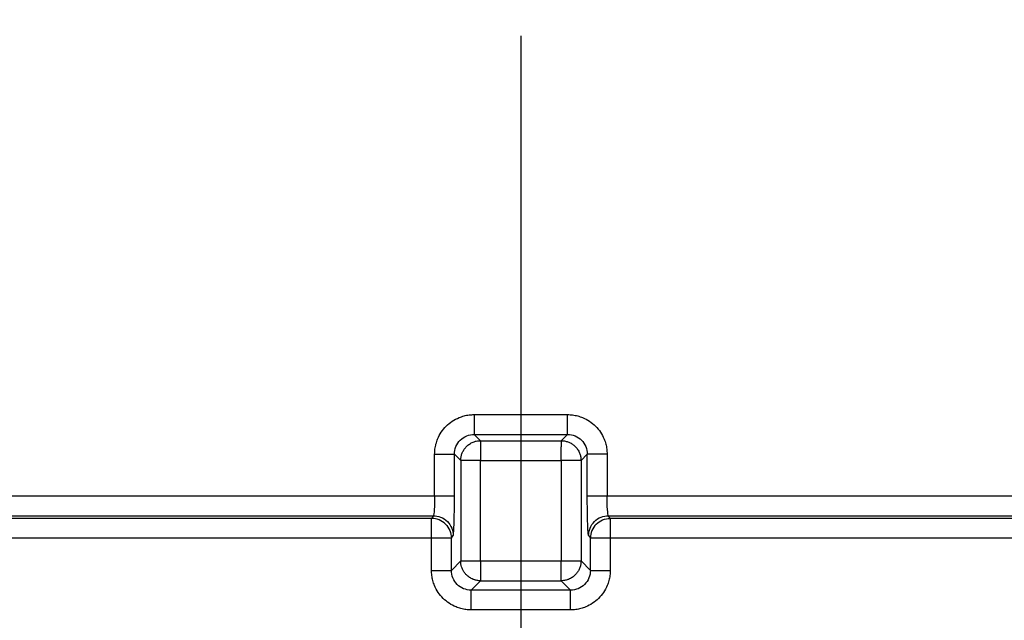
# Paper-space layout 'Web Drawing(2)' of a CAD drawing. Header units: millimetres. Extents: x 71 to 1085, y 76 to 849.
# Tile 9 of 63: x 362 to 412, y 163 to 193. Entities that reach past the tile are written whole.
import ezdxf

# ---------------------------------------------------------------- set-up
doc = ezdxf.new("R2010")
doc.units = ezdxf.units.MM
doc.layers.add('DIMENSIONS', color=140, linetype='Continuous', lineweight=25)
doc.styles.add('SLDTEXTSTYLE0', font='TXT', dxfattribs={"width": 0.75})
doc.dimstyles.new('SLDDIMSTYLE2', dxfattribs={"dimtxt": 10, "dimasz": 10, "dimexe": 0, "dimexo": 0.0625, "dimgap": 2.5, "dimtad": 0, "dimtih": 1, "dimtoh": 1, "dimdec": 1, "dimrnd": 1e-09, "dimzin": 12, "dimdsep": 46, "dimtxsty": 'SLDTEXTSTYLE0', "dimsah": 1, "dimcen": 0.09, "dimadec": 0, "dimazin": 3, "dimtfac": 1, "dimtdec": 1, "dimtofl": 0, "dimtmove": 0, "dimatfit": 3, "dimfxl": 0, "dimfrac": 2, "dimtolj": 1, "dimtzin": 12, "dimarcsym": 0})
doc.dimstyles.new('SLDDIMSTYLE3', dxfattribs={"dimtxt": 10, "dimasz": 10, "dimexe": 0, "dimexo": 0.0625, "dimgap": 2.5, "dimtad": 0, "dimtih": 1, "dimtoh": 1, "dimdec": 1, "dimrnd": 1e-09, "dimzin": 4, "dimdsep": 46, "dimtxsty": 'SLDTEXTSTYLE0', "dimsah": 1, "dimcen": 0.09, "dimadec": 0, "dimazin": 1, "dimtfac": 1, "dimtdec": 1, "dimtmove": 0, "dimatfit": 0, "dimfxl": 0, "dimfrac": 2, "dimtolj": 1, "dimtzin": 12, "dimarcsym": 0})

# ---------------------------------------------------------------- blocks, each defined once
blk = doc.blocks.new('_D_23')
at = {"layer": 'DIMENSIONS'}
for p, q in [((387.505, 192.232), (387.505, 117.271)), ((332.505, 191.382), (332.505, 117.271)), ((278.713, 121.919), (275.666, 121.919)), ((275.666, 121.919), (275.666, 106.044)), ((304.574, 121.919), (307.621, 121.919)), ((307.621, 121.919), (307.621, 106.044)), ((332.505, 120.446), (312.468, 120.446)), ((387.505, 120.446), (406.736, 120.446)), ((275.666, 106.044), (278.713, 106.044)), ((307.621, 106.044), (304.574, 106.044))]:
    blk.add_line(p, q, dxfattribs=at)
for points in [[(332.505, 120.446), (322.505, 121.985), (322.505, 118.908)], [(387.505, 120.446), (397.505, 118.908), (397.505, 121.985)]]:
    blk.add_solid(points, dxfattribs=at)
at = {"layer": 'DIMENSIONS', "char_height": 10, "attachment_point": 1, "style": 'SLDTEXTSTYLE0'}
for s, insert in [('55.0', (278.713, 136.84)), ('2.17', (278.713, 118.934))]:
    blk.add_mtext(s, dxfattribs=dict(at, insert=insert))
blk = doc.blocks.new('_D_24')
at = {"layer": 'DIMENSIONS'}
for p, q in [((456.005, 194.772), (456.005, 117.271)), ((387.505, 192.232), (387.505, 117.271)), ((482.071, 121.919), (479.024, 121.919)), ((479.024, 121.919), (479.024, 106.044)), ((507.932, 121.919), (510.979, 121.919)), ((510.979, 121.919), (510.979, 106.044)), ((387.505, 120.446), (456.005, 120.446)), ((456.005, 120.446), (474.178, 120.446)), ((479.024, 106.044), (482.071, 106.044)), ((510.979, 106.044), (507.932, 106.044))]:
    blk.add_line(p, q, dxfattribs=at)
for points in [[(387.505, 120.446), (397.505, 118.908), (397.505, 121.985)], [(456.005, 120.446), (446.005, 121.985), (446.005, 118.908)]]:
    blk.add_solid(points, dxfattribs=at)
at = {"layer": 'DIMENSIONS', "char_height": 10, "attachment_point": 1, "style": 'SLDTEXTSTYLE0'}
for s, insert in [('68.5', (482.071, 136.84)), ('2.70', (482.071, 118.934))]:
    blk.add_mtext(s, dxfattribs=dict(at, insert=insert))
blk = doc.blocks.new('_D_25')
at = {"layer": 'DIMENSIONS'}
for p, q in [((332.505, 191.382), (332.505, 87.271)), ((456.005, 189.842), (456.005, 87.271)), ((381.324, 91.919), (378.277, 91.919)), ((378.277, 91.919), (378.277, 76.044)), ((407.185, 91.919), (410.232, 91.919)), ((410.232, 91.919), (410.232, 76.044)), ((332.505, 90.446), (373.431, 90.446)), ((456.005, 90.446), (415.079, 90.446)), ((378.277, 76.044), (381.324, 76.044)), ((410.232, 76.044), (407.185, 76.044))]:
    blk.add_line(p, q, dxfattribs=at)
for points in [[(332.505, 90.446), (342.505, 88.908), (342.505, 91.985)], [(456.005, 90.446), (446.005, 91.985), (446.005, 88.908)]]:
    blk.add_solid(points, dxfattribs=at)
at = {"layer": 'DIMENSIONS', "char_height": 10, "attachment_point": 1, "style": 'SLDTEXTSTYLE0'}
for s, insert in [('123.5', (377.63, 106.84)), ('4.86', (381.324, 88.934))]:
    blk.add_mtext(s, dxfattribs=dict(at, insert=insert))

psp = doc.layouts.new('Web Drawing(2)')

# ---------------------------------------------------------------- linework, layer by layer
for p, q in [((385.154, 173.119), (389.856, 173.119)), ((385.154, 172.12), (389.856, 172.12)), ((385.154, 172.12), (385.47, 171.803)), ((389.539, 171.803), (389.856, 172.12)), ((385.47, 171.803), (389.539, 171.803)), ((389.539, 171.803), (389.539, 171.499)), ((383.155, 169.019), (383.155, 171.121)), ((384.154, 169.019), (384.154, 171.121)), ((384.154, 171.121), (384.471, 170.804)), ((390.855, 171.121), (390.539, 170.804)), ((390.855, 169.019), (390.855, 171.121)), ((391.855, 171.121), (391.855, 169.019)), ((384.471, 170.804), (384.471, 165.735)), ((384.776, 170.804), (384.471, 170.804)), ((385.47, 170.804), (389.539, 170.804)), ((385.47, 165.735), (385.47, 170.804)), ((389.539, 170.804), (389.539, 165.735)), ((390.539, 170.804), (390.539, 165.735)), ((214.505, 169.019), (383.155, 169.019)), ((383.155, 169.019), (384.154, 169.019)), ((390.855, 169.019), (391.855, 169.019)), ((391.855, 169.019), (560.505, 169.019)), ((214.505, 168.02), (383.089, 168.02)), ((383.089, 168.02), (382.998, 167.883)), ((392.012, 167.883), (391.921, 168.02)), ((391.921, 168.02), (560.505, 168.02)), ((382.998, 167.883), (214.505, 167.883)), ((560.505, 167.883), (392.012, 167.883)), ((383.997, 166.885), (384.088, 167.021)), ((390.921, 167.021), (391.012, 166.885)), ((382.998, 166.885), (214.505, 166.885)), ((382.998, 165.261), (382.998, 166.885)), ((383.997, 165.261), (383.997, 166.885)), ((391.012, 165.261), (391.012, 166.885)), ((392.012, 166.885), (392.012, 165.261)), ((560.505, 166.885), (392.012, 166.885)), ((383.997, 165.261), (384.471, 165.735)), ((384.776, 165.735), (385.47, 165.735)), ((385.47, 165.735), (389.539, 165.735)), ((390.234, 165.735), (390.539, 165.735)), ((390.539, 165.735), (391.012, 165.261)), ((384.997, 164.262), (385.47, 164.736)), ((385.47, 164.736), (389.539, 164.736)), ((389.539, 164.736), (390.013, 164.262)), ((390.013, 164.262), (384.997, 164.262)), ((390.013, 163.263), (384.997, 163.263))]:
    psp.add_line(p, q)
for centre, radius, start, end in [((382.996, 166.882), 1.002, 45.0181, 89.8866), ((392.012, 166.883), 1, 134.9639, 179.8789)]:
    psp.add_arc(centre, radius, start, end)
for points, knots in [([(383.155, 171.121), (383.156, 171.164), (383.157, 171.252), (383.17, 171.381), (383.191, 171.509), (383.221, 171.636), (383.259, 171.761), (383.335, 171.965), (383.479, 172.237), (383.73, 172.542), (384.035, 172.794), (384.346, 172.959), (384.635, 173.057), (384.892, 173.11), (385.066, 173.116), (385.154, 173.119)], [0, 0, 0, 0, 0.041816, 0.083289, 0.124597, 0.165919, 0.207433, 0.249317, 0.374428, 0.499701, 0.624831, 0.750139, 0.833605, 0.916409, 1, 1, 1, 1]), ([(385.154, 173.119), (385.154, 172.863), (385.154, 172.609), (385.154, 172.241), (385.154, 172.129), (385.154, 172.12)], [0, 0, 0, 0, 0.5, 0.5, 1, 1, 1, 1]), ([(389.856, 172.12), (389.856, 172.129), (389.856, 172.241), (389.856, 172.609), (389.856, 172.863), (389.856, 173.119)], [0, 0, 0, 0, 0.5, 0.5, 1, 1, 1, 1]), ([(389.856, 173.119), (389.9, 173.119), (389.987, 173.117), (390.117, 173.104), (390.246, 173.083), (390.373, 173.053), (390.498, 173.015), (390.702, 172.938), (390.974, 172.794), (391.279, 172.542), (391.53, 172.237), (391.695, 171.927), (391.792, 171.638), (391.845, 171.381), (391.851, 171.208), (391.855, 171.121)], [0, 0, 0, 0, 0.041955, 0.083554, 0.124977, 0.166404, 0.208015, 0.24999, 0.37512, 0.500428, 0.625524, 0.750811, 0.834089, 0.916674, 1, 1, 1, 1]), ([(384.154, 171.121), (384.154, 171.383), (384.261, 171.643), (384.539, 171.92), (384.65, 171.994), (384.892, 172.094), (385.023, 172.12), (385.154, 172.12)], [0, 0, 0, 0, 0.5, 0.5, 0.75, 0.75, 1, 1, 1, 1]), ([(389.856, 172.12), (389.987, 172.12), (390.118, 172.094), (390.36, 171.994), (390.471, 171.92), (390.748, 171.643), (390.856, 171.383), (390.855, 171.121)], [0, 0, 0, 0, 0.25, 0.25, 0.5, 0.5, 1, 1, 1, 1]), ([(384.471, 170.804), (384.472, 170.833), (384.473, 170.89), (384.485, 170.974), (384.503, 171.058), (384.529, 171.142), (384.573, 171.249), (384.646, 171.377), (384.762, 171.516), (384.914, 171.642), (385.083, 171.731), (385.273, 171.791), (385.399, 171.799), (385.47, 171.803)], [0, 0, 0, 0, 0.0547833, 0.1090532, 0.163619, 0.2192342, 0.2765679, 0.3841421, 0.50023, 0.6211516, 0.7600912, 0.8625395, 1, 1, 1, 1]), ([(385.47, 171.803), (385.471, 171.802), (385.471, 171.798), (385.471, 171.784), (385.471, 171.766), (385.471, 171.746), (385.47, 171.705), (385.471, 171.63), (385.47, 171.497), (385.471, 171.341), (385.47, 171.164), (385.47, 170.985), (385.47, 170.864), (385.47, 170.804)], [0, 0, 0, 0, 0.059332, 0.113082, 0.161215, 0.203735, 0.240684, 0.379299, 0.500141, 0.637806, 0.763953, 0.882663, 1, 1, 1, 1]), ([(389.539, 171.803), (389.568, 171.803), (389.625, 171.801), (389.71, 171.79), (389.794, 171.771), (389.877, 171.745), (389.984, 171.702), (390.112, 171.628), (390.251, 171.512), (390.377, 171.36), (390.466, 171.191), (390.526, 171.002), (390.534, 170.876), (390.539, 170.804)], [0, 0, 0, 0, 0.054783, 0.109053, 0.163619, 0.219234, 0.276568, 0.384142, 0.50023, 0.621152, 0.760091, 0.86254, 1, 1, 1, 1]), ([(383.155, 171.121), (383.271, 171.121), (383.395, 171.121), (383.637, 171.121), (383.753, 171.121), (383.947, 171.121), (384.024, 171.121), (384.125, 171.121), (384.15, 171.121), (384.154, 171.121)], [0, 0, 0, 0, 0.25, 0.25, 0.5, 0.5, 0.75, 0.75, 1, 1, 1, 1]), ([(391.855, 171.121), (391.599, 171.121), (391.344, 171.121), (390.976, 171.121), (390.864, 171.121), (390.855, 171.121)], [0, 0, 0, 0, 0.5, 0.5, 1, 1, 1, 1]), ([(390.539, 170.804), (390.53, 170.804), (390.418, 170.804), (390.05, 170.804), (389.795, 170.804), (389.539, 170.804)], [0, 0, 0, 0, 0.5, 0.5, 1, 1, 1, 1]), ([(383.155, 169.019), (383.155, 168.766), (383.148, 168.514), (383.124, 168.147), (383.106, 168.033), (383.089, 168.02)], [0, 0, 0, 0, 0.5, 0.5, 1, 1, 1, 1]), ([(384.088, 167.021), (384.09, 167.025), (384.093, 167.032), (384.098, 167.055), (384.103, 167.086), (384.107, 167.124), (384.111, 167.169), (384.115, 167.219), (384.119, 167.273), (384.122, 167.331), (384.125, 167.391), (384.128, 167.453), (384.131, 167.515), (384.133, 167.578), (384.137, 167.683), (384.141, 167.84), (384.146, 168.06), (384.15, 168.292), (384.152, 168.531), (384.154, 168.775), (384.154, 168.938), (384.154, 169.019)], [0, 0, 0, 0, 0.048, 0.094419, 0.139255, 0.182507, 0.224174, 0.264256, 0.30275, 0.339656, 0.374973, 0.408701, 0.440839, 0.471388, 0.500346, 0.587035, 0.672365, 0.756329, 0.838926, 0.92015, 1, 1, 1, 1]), ([(390.921, 167.021), (390.92, 167.024), (390.917, 167.03), (390.913, 167.049), (390.908, 167.075), (390.904, 167.109), (390.9, 167.151), (390.893, 167.234), (390.884, 167.383), (390.874, 167.634), (390.866, 167.934), (390.86, 168.236), (390.857, 168.517), (390.856, 168.766), (390.855, 168.934), (390.855, 169.019)], [0, 0, 0, 0, 0.041953, 0.08358, 0.125048, 0.166526, 0.208183, 0.250186, 0.375153, 0.500273, 0.625194, 0.750245, 0.833696, 0.916497, 1, 1, 1, 1]), ([(391.921, 168.02), (391.903, 168.033), (391.886, 168.147), (391.862, 168.514), (391.855, 168.766), (391.855, 169.019)], [0, 0, 0, 0, 0.5, 0.5, 1, 1, 1, 1]), ([(383.089, 168.02), (383.206, 168.02), (383.333, 167.998), (383.579, 167.901), (383.697, 167.824), (383.892, 167.629), (383.969, 167.511), (384.066, 167.266), (384.088, 167.139), (384.088, 167.021)], [0, 0, 0, 0, 0.25, 0.25, 0.5, 0.5, 0.75, 0.75, 1, 1, 1, 1]), ([(390.921, 167.021), (390.922, 167.139), (390.943, 167.266), (391.041, 167.511), (391.117, 167.629), (391.312, 167.824), (391.43, 167.901), (391.676, 167.998), (391.803, 168.02), (391.921, 168.02)], [0, 0, 0, 0, 0.25, 0.25, 0.5, 0.5, 0.75, 0.75, 1, 1, 1, 1]), ([(382.998, 166.885), (382.998, 167.138), (382.998, 167.39), (382.998, 167.757), (382.998, 167.87), (382.998, 167.883)], [0, 0, 0, 0, 0.5, 0.5, 1, 1, 1, 1]), ([(392.012, 167.883), (392.012, 167.87), (392.012, 167.757), (392.012, 167.39), (392.012, 167.138), (392.012, 166.885)], [0, 0, 0, 0, 0.5, 0.5, 1, 1, 1, 1]), ([(383.997, 166.885), (383.988, 166.885), (383.877, 166.885), (383.508, 166.885), (383.254, 166.885), (382.998, 166.885)], [0, 0, 0, 0, 0.5, 0.5, 1, 1, 1, 1]), ([(392.012, 166.885), (391.756, 166.885), (391.501, 166.885), (391.133, 166.885), (391.021, 166.885), (391.012, 166.885)], [0, 0, 0, 0, 0.5, 0.5, 1, 1, 1, 1]), ([(385.47, 164.736), (385.44, 164.737), (385.381, 164.738), (385.297, 164.75), (385.223, 164.766), (385.16, 164.785), (385.053, 164.824), (384.914, 164.897), (384.765, 165.021), (384.653, 165.153), (384.57, 165.292), (384.513, 165.437), (384.478, 165.585), (384.473, 165.685), (384.471, 165.735)], [0, 0, 0, 0, 0.059258, 0.112923, 0.160955, 0.203361, 0.240183, 0.379074, 0.499999, 0.608277, 0.709023, 0.808781, 0.904459, 1, 1, 1, 1]), ([(385.47, 165.735), (385.47, 165.479), (385.47, 165.225), (385.47, 164.857), (385.47, 164.745), (385.47, 164.736)], [0, 0, 0, 0, 0.5, 0.5, 1, 1, 1, 1]), ([(390.539, 165.735), (390.538, 165.707), (390.536, 165.65), (390.525, 165.565), (390.507, 165.481), (390.481, 165.397), (390.437, 165.29), (390.364, 165.162), (390.248, 165.023), (390.095, 164.897), (389.927, 164.809), (389.737, 164.748), (389.611, 164.74), (389.539, 164.736)], [0, 0, 0, 0, 0.054783, 0.109053, 0.163619, 0.219234, 0.276568, 0.384142, 0.50023, 0.621152, 0.760091, 0.86254, 1, 1, 1, 1]), ([(389.539, 164.736), (389.539, 164.738), (389.539, 164.741), (389.539, 164.755), (389.539, 164.773), (389.539, 164.794), (389.539, 164.834), (389.539, 164.909), (389.539, 165.042), (389.539, 165.199), (389.54, 165.375), (389.54, 165.554), (389.539, 165.675), (389.539, 165.735)], [0, 0, 0, 0, 0.059332, 0.113082, 0.161215, 0.203735, 0.240684, 0.379299, 0.500141, 0.637806, 0.763953, 0.882663, 1, 1, 1, 1]), ([(384.997, 163.263), (384.953, 163.263), (384.865, 163.265), (384.735, 163.278), (384.607, 163.299), (384.48, 163.329), (384.355, 163.367), (384.15, 163.444), (383.878, 163.588), (383.574, 163.84), (383.322, 164.145), (383.158, 164.455), (383.06, 164.744), (383.007, 165.001), (383.001, 165.174), (382.998, 165.261)], [0, 0, 0, 0, 0.0419549, 0.0835544, 0.124977, 0.1664037, 0.2080153, 0.2499903, 0.3751204, 0.5004279, 0.625524, 0.750811, 0.8340895, 0.9166743, 1, 1, 1, 1]), ([(382.998, 165.261), (383.254, 165.261), (383.508, 165.261), (383.877, 165.261), (383.988, 165.261), (383.997, 165.261)], [0, 0, 0, 0, 0.5, 0.5, 1, 1, 1, 1]), ([(384.997, 164.262), (384.866, 164.262), (384.735, 164.288), (384.493, 164.388), (384.382, 164.462), (384.104, 164.739), (383.997, 164.999), (383.997, 165.261)], [0, 0, 0, 0, 0.25, 0.25, 0.5, 0.5, 1, 1, 1, 1]), ([(391.012, 165.261), (391.013, 164.999), (390.905, 164.739), (390.628, 164.462), (390.517, 164.388), (390.275, 164.288), (390.144, 164.262), (390.013, 164.262)], [0, 0, 0, 0, 0.5, 0.5, 0.75, 0.75, 1, 1, 1, 1]), ([(392.012, 165.261), (392.011, 165.218), (392.009, 165.131), (391.996, 165.001), (391.975, 164.873), (391.946, 164.746), (391.908, 164.621), (391.831, 164.417), (391.688, 164.145), (391.436, 163.84), (391.131, 163.588), (390.821, 163.423), (390.532, 163.325), (390.275, 163.272), (390.1, 163.266), (390.013, 163.263)], [0, 0, 0, 0, 0.0418158, 0.0832891, 0.1245971, 0.1659188, 0.2074335, 0.2493175, 0.3744276, 0.4997009, 0.6248308, 0.7501388, 0.8336048, 0.9164088, 1, 1, 1, 1]), ([(391.012, 165.261), (391.021, 165.261), (391.133, 165.261), (391.501, 165.261), (391.756, 165.261), (392.012, 165.261)], [0, 0, 0, 0, 0.5, 0.5, 1, 1, 1, 1]), ([(384.997, 163.263), (384.997, 163.378), (384.997, 163.503), (384.997, 163.744), (384.997, 163.86), (384.997, 164.054), (384.997, 164.131), (384.997, 164.233), (384.997, 164.258), (384.997, 164.262)], [0, 0, 0, 0, 0.25, 0.25, 0.5, 0.5, 0.75, 0.75, 1, 1, 1, 1]), ([(390.013, 163.263), (390.013, 163.519), (390.013, 163.773), (390.013, 164.141), (390.013, 164.253), (390.013, 164.262)], [0, 0, 0, 0, 0.5, 0.5, 1, 1, 1, 1])]:
    psp.add_open_spline(points, degree=3, knots=knots)
for points in [[(389.539, 170.804), (389.539, 171.063), (389.539, 171.312), (389.539, 171.499)], [(385.47, 170.804), (385.215, 170.804), (384.96, 170.804), (384.776, 170.804)], [(383.704, 167.59), (383.889, 167.406), (383.997, 167.146), (383.997, 166.885)], [(391.306, 167.59), (391.491, 167.775), (391.75, 167.883), (392.012, 167.883)], [(384.471, 165.735), (384.48, 165.735), (384.592, 165.735), (384.776, 165.735)], [(389.539, 165.735), (389.795, 165.735), (390.05, 165.735), (390.234, 165.735)]]:
    psp.add_open_spline(points, degree=3)

# ---------------------------------------------------------------- dimensions: what is measured, and where the dimension line sits
at = {"layer": 'DIMENSIONS'}
for base, p1, p2, dimstyle, picture, middle in [((456.005, 120.446), (387.505, 193.502), (456.005, 196.042), 'SLDDIMSTYLE2', '_D_24', (495.002, 120.446)), ((332.505, 120.446), (387.505, 193.502), (332.505, 192.652), 'SLDDIMSTYLE3', '_D_23', (291.644, 120.446)), ((456.005, 90.446), (332.505, 192.652), (456.005, 191.112), 'SLDDIMSTYLE2', '_D_25', (394.255, 90.446))]:
    dim = psp.add_linear_dim(base=base, p1=p1, p2=p2, dimstyle=dimstyle, dxfattribs=at)
    dim.commit()
    dim.dimension.update_dxf_attribs({"geometry": picture, "text_midpoint": middle, "dimtype": 160})

doc.saveas('drawing.dxf')
